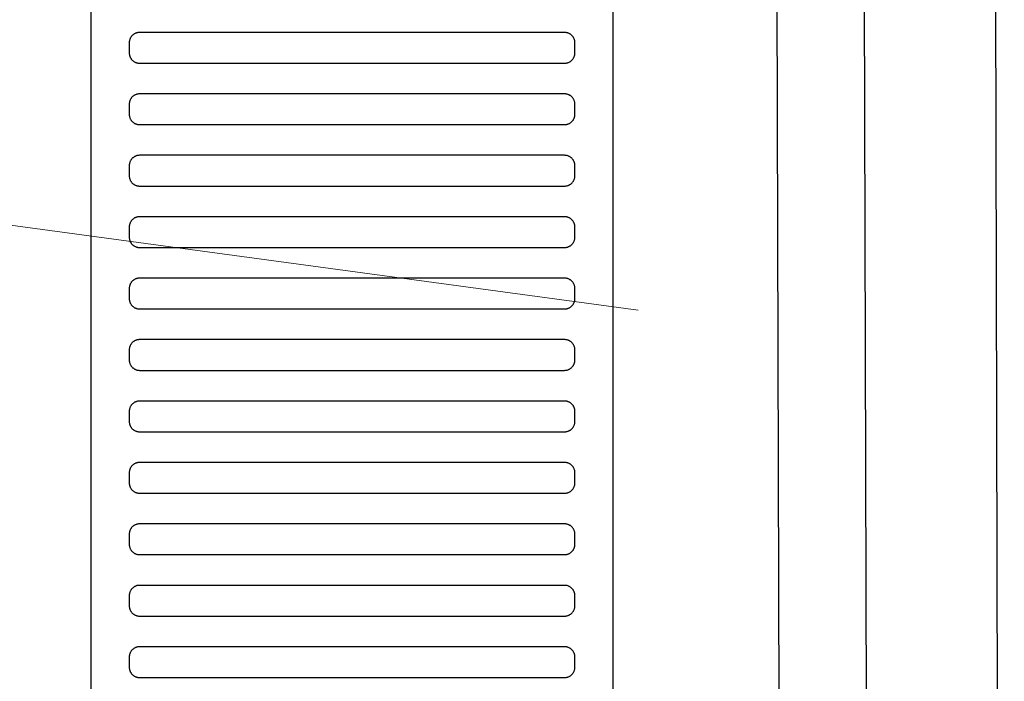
# Model space of a CAD drawing. Header units: millimetres. Extents: x -32221 to 212500, y 31663 to 93766.
# Tile 212 of 256: x 89958 to 90150, y 45884 to 46013. Entities that reach past the tile are written whole.
import ezdxf

# ---------------------------------------------------------------- set-up
doc = ezdxf.new("R2010")
doc.units = ezdxf.units.MM
doc.layers.add('kasetony', color=251, linetype='Continuous', lineweight=5)
doc.layers.add('Sciany', color=251, linetype='Continuous')
doc.layers.add('Wyposazenie', color=251, linetype='Continuous')

msp = doc.modelspace()

# ---------------------------------------------------------------- linework, layer by layer
at = {"layer": 'kasetony', "color": 251, "true_color": 0x636466}
for p, q in [((90079.009, 45956.461), (89052.803, 46095.296)), ((89052.803, 46095.296), (90079.009, 45956.461)), ((90079.009, 45956.461), (89052.803, 46095.296))]:
    msp.add_line(p, q, dxfattribs=at)
at = {"layer": 'Sciany', "color": 251, "true_color": 0x636466}
for p, q in [((90100.766, 47884.543), (90107.889, 45387.049)), ((90117.761, 47884.553), (90124.94, 45383.214)), ((90143.718, 47841.033), (90150.497, 45383.294))]:
    msp.add_line(p, q, dxfattribs=at)
at = {"layer": 'Wyposazenie', "color": 251, "true_color": 0x636466}
for points in [[(90074.156, 45814.742), (90074.156, 47329.701), (89972.156, 47329.701), (89972.156, 45814.742)], [(90064.656, 46004.701), (90064.759, 46004.704), (90064.86, 46004.712), (90064.96, 46004.724), (90065.059, 46004.742), (90065.155, 46004.764), (90065.25, 46004.791), (90065.343, 46004.823), (90065.434, 46004.859), (90065.523, 46004.899), (90065.609, 46004.943), (90065.693, 46004.991), (90065.774, 46005.043), (90065.852, 46005.099), (90065.928, 46005.158), (90066, 46005.221), (90066.07, 46005.288), (90066.136, 46005.357), (90066.199, 46005.43), (90066.258, 46005.505), (90066.314, 46005.584), (90066.366, 46005.665), (90066.414, 46005.749), (90066.458, 46005.835), (90066.499, 46005.923), (90066.534, 46006.014), (90066.566, 46006.107), (90066.593, 46006.202), (90066.615, 46006.299), (90066.633, 46006.397), (90066.646, 46006.497), (90066.653, 46006.599), (90066.656, 46006.701), (90066.656, 46008.701), (90066.653, 46008.804), (90066.646, 46008.906), (90066.633, 46009.006), (90066.615, 46009.104), (90066.593, 46009.201), (90066.566, 46009.296), (90066.534, 46009.389), (90066.499, 46009.479), (90066.458, 46009.568), (90066.414, 46009.654), (90066.366, 46009.738), (90066.314, 46009.819), (90066.258, 46009.898), (90066.199, 46009.973), (90066.136, 46010.046), (90066.07, 46010.115), (90066, 46010.181), (90065.928, 46010.244), (90065.852, 46010.304), (90065.774, 46010.36), (90065.693, 46010.412), (90065.609, 46010.46), (90065.523, 46010.504), (90065.434, 46010.544), (90065.343, 46010.58), (90065.25, 46010.611), (90065.155, 46010.638), (90065.059, 46010.661), (90064.96, 46010.678), (90064.86, 46010.691), (90064.759, 46010.699), (90064.656, 46010.701), (89981.656, 46010.701), (89981.553, 46010.699), (89981.452, 46010.691), (89981.352, 46010.678), (89981.253, 46010.661), (89981.156, 46010.638), (89981.062, 46010.611), (89980.969, 46010.58), (89980.878, 46010.544), (89980.789, 46010.504), (89980.703, 46010.46), (89980.619, 46010.412), (89980.538, 46010.36), (89980.46, 46010.304), (89980.384, 46010.244), (89980.312, 46010.181), (89980.242, 46010.115), (89980.176, 46010.046), (89980.113, 46009.973), (89980.054, 46009.898), (89979.998, 46009.819), (89979.946, 46009.738), (89979.897, 46009.654), (89979.853, 46009.568), (89979.813, 46009.479), (89979.777, 46009.389), (89979.746, 46009.296), (89979.719, 46009.201), (89979.697, 46009.104), (89979.679, 46009.006), (89979.666, 46008.906), (89979.658, 46008.804), (89979.656, 46008.701), (89979.656, 46006.701), (89979.658, 46006.599), (89979.666, 46006.497), (89979.679, 46006.397), (89979.697, 46006.299), (89979.719, 46006.202), (89979.746, 46006.107), (89979.777, 46006.014), (89979.813, 46005.923), (89979.853, 46005.835), (89979.897, 46005.749), (89979.946, 46005.665), (89979.998, 46005.584), (89980.054, 46005.505), (89980.113, 46005.43), (89980.176, 46005.357), (89980.242, 46005.288), (89980.312, 46005.221), (89980.384, 46005.158), (89980.46, 46005.099), (89980.538, 46005.043), (89980.619, 46004.991), (89980.703, 46004.943), (89980.789, 46004.899), (89980.878, 46004.859), (89980.969, 46004.823), (89981.062, 46004.791), (89981.156, 46004.764), (89981.253, 46004.742), (89981.352, 46004.724), (89981.452, 46004.712), (89981.553, 46004.704), (89981.656, 46004.701)], [(90064.656, 45992.701), (90064.759, 45992.704), (90064.86, 45992.712), (90064.96, 45992.724), (90065.059, 45992.742), (90065.155, 45992.764), (90065.25, 45992.791), (90065.343, 45992.823), (90065.434, 45992.859), (90065.523, 45992.899), (90065.609, 45992.943), (90065.693, 45992.991), (90065.774, 45993.043), (90065.852, 45993.099), (90065.928, 45993.158), (90066, 45993.221), (90066.07, 45993.288), (90066.136, 45993.357), (90066.199, 45993.43), (90066.258, 45993.505), (90066.314, 45993.584), (90066.366, 45993.665), (90066.414, 45993.749), (90066.458, 45993.835), (90066.499, 45993.923), (90066.534, 45994.014), (90066.566, 45994.107), (90066.593, 45994.202), (90066.615, 45994.299), (90066.633, 45994.397), (90066.646, 45994.497), (90066.653, 45994.599), (90066.656, 45994.701), (90066.656, 45996.701), (90066.653, 45996.804), (90066.646, 45996.906), (90066.633, 45997.006), (90066.615, 45997.104), (90066.593, 45997.201), (90066.566, 45997.296), (90066.534, 45997.389), (90066.499, 45997.479), (90066.458, 45997.568), (90066.414, 45997.654), (90066.366, 45997.738), (90066.314, 45997.819), (90066.258, 45997.898), (90066.199, 45997.973), (90066.136, 45998.046), (90066.07, 45998.115), (90066, 45998.181), (90065.928, 45998.244), (90065.852, 45998.304), (90065.774, 45998.36), (90065.693, 45998.412), (90065.609, 45998.46), (90065.523, 45998.504), (90065.434, 45998.544), (90065.343, 45998.58), (90065.25, 45998.611), (90065.155, 45998.638), (90065.059, 45998.661), (90064.96, 45998.678), (90064.86, 45998.691), (90064.759, 45998.699), (90064.656, 45998.701), (89981.656, 45998.701), (89981.553, 45998.699), (89981.452, 45998.691), (89981.352, 45998.678), (89981.253, 45998.661), (89981.156, 45998.638), (89981.062, 45998.611), (89980.969, 45998.58), (89980.878, 45998.544), (89980.789, 45998.504), (89980.703, 45998.46), (89980.619, 45998.412), (89980.538, 45998.36), (89980.46, 45998.304), (89980.384, 45998.244), (89980.312, 45998.181), (89980.242, 45998.115), (89980.176, 45998.046), (89980.113, 45997.973), (89980.054, 45997.898), (89979.998, 45997.819), (89979.946, 45997.738), (89979.897, 45997.654), (89979.853, 45997.568), (89979.813, 45997.479), (89979.777, 45997.389), (89979.746, 45997.296), (89979.719, 45997.201), (89979.697, 45997.104), (89979.679, 45997.006), (89979.666, 45996.906), (89979.658, 45996.804), (89979.656, 45996.701), (89979.656, 45994.701), (89979.658, 45994.599), (89979.666, 45994.497), (89979.679, 45994.397), (89979.697, 45994.299), (89979.719, 45994.202), (89979.746, 45994.107), (89979.777, 45994.014), (89979.813, 45993.923), (89979.853, 45993.835), (89979.897, 45993.749), (89979.946, 45993.665), (89979.998, 45993.584), (89980.054, 45993.505), (89980.113, 45993.43), (89980.176, 45993.357), (89980.242, 45993.288), (89980.312, 45993.221), (89980.384, 45993.158), (89980.46, 45993.099), (89980.538, 45993.043), (89980.619, 45992.991), (89980.703, 45992.943), (89980.789, 45992.899), (89980.878, 45992.859), (89980.969, 45992.823), (89981.062, 45992.791), (89981.156, 45992.764), (89981.253, 45992.742), (89981.352, 45992.724), (89981.452, 45992.712), (89981.553, 45992.704), (89981.656, 45992.701)], [(90064.656, 45980.701), (90064.759, 45980.704), (90064.86, 45980.712), (90064.96, 45980.724), (90065.059, 45980.742), (90065.155, 45980.764), (90065.25, 45980.791), (90065.343, 45980.823), (90065.434, 45980.859), (90065.523, 45980.899), (90065.609, 45980.943), (90065.693, 45980.991), (90065.774, 45981.043), (90065.852, 45981.099), (90065.928, 45981.158), (90066, 45981.221), (90066.07, 45981.288), (90066.136, 45981.357), (90066.199, 45981.43), (90066.258, 45981.505), (90066.314, 45981.584), (90066.366, 45981.665), (90066.414, 45981.749), (90066.458, 45981.835), (90066.499, 45981.923), (90066.534, 45982.014), (90066.566, 45982.107), (90066.593, 45982.202), (90066.615, 45982.299), (90066.633, 45982.397), (90066.646, 45982.497), (90066.653, 45982.599), (90066.656, 45982.701), (90066.656, 45984.701), (90066.653, 45984.804), (90066.646, 45984.906), (90066.633, 45985.006), (90066.615, 45985.104), (90066.593, 45985.201), (90066.566, 45985.296), (90066.534, 45985.389), (90066.499, 45985.479), (90066.458, 45985.568), (90066.414, 45985.654), (90066.366, 45985.738), (90066.314, 45985.819), (90066.258, 45985.898), (90066.199, 45985.973), (90066.136, 45986.046), (90066.07, 45986.115), (90066, 45986.181), (90065.928, 45986.244), (90065.852, 45986.304), (90065.774, 45986.36), (90065.693, 45986.412), (90065.609, 45986.46), (90065.523, 45986.504), (90065.434, 45986.544), (90065.343, 45986.58), (90065.25, 45986.611), (90065.155, 45986.638), (90065.059, 45986.661), (90064.96, 45986.678), (90064.86, 45986.691), (90064.759, 45986.699), (90064.656, 45986.701), (89981.656, 45986.701), (89981.553, 45986.699), (89981.452, 45986.691), (89981.352, 45986.678), (89981.253, 45986.661), (89981.156, 45986.638), (89981.062, 45986.611), (89980.969, 45986.58), (89980.878, 45986.544), (89980.789, 45986.504), (89980.703, 45986.46), (89980.619, 45986.412), (89980.538, 45986.36), (89980.46, 45986.304), (89980.384, 45986.244), (89980.312, 45986.181), (89980.242, 45986.115), (89980.176, 45986.046), (89980.113, 45985.973), (89980.054, 45985.898), (89979.998, 45985.819), (89979.946, 45985.738), (89979.897, 45985.654), (89979.853, 45985.568), (89979.813, 45985.479), (89979.777, 45985.389), (89979.746, 45985.296), (89979.719, 45985.201), (89979.697, 45985.104), (89979.679, 45985.006), (89979.666, 45984.906), (89979.658, 45984.804), (89979.656, 45984.701), (89979.656, 45982.701), (89979.658, 45982.599), (89979.666, 45982.497), (89979.679, 45982.397), (89979.697, 45982.299), (89979.719, 45982.202), (89979.746, 45982.107), (89979.777, 45982.014), (89979.813, 45981.923), (89979.853, 45981.835), (89979.897, 45981.749), (89979.946, 45981.665), (89979.998, 45981.584), (89980.054, 45981.505), (89980.113, 45981.43), (89980.176, 45981.357), (89980.242, 45981.288), (89980.312, 45981.221), (89980.384, 45981.158), (89980.46, 45981.099), (89980.538, 45981.043), (89980.619, 45980.991), (89980.703, 45980.943), (89980.789, 45980.899), (89980.878, 45980.859), (89980.969, 45980.823), (89981.062, 45980.791), (89981.156, 45980.764), (89981.253, 45980.742), (89981.352, 45980.724), (89981.452, 45980.712), (89981.553, 45980.704), (89981.656, 45980.701)], [(90064.656, 45968.701), (90064.759, 45968.704), (90064.86, 45968.712), (90064.96, 45968.724), (90065.059, 45968.742), (90065.155, 45968.764), (90065.25, 45968.791), (90065.343, 45968.823), (90065.434, 45968.859), (90065.523, 45968.899), (90065.609, 45968.943), (90065.693, 45968.991), (90065.774, 45969.043), (90065.852, 45969.099), (90065.928, 45969.158), (90066, 45969.221), (90066.07, 45969.288), (90066.136, 45969.357), (90066.199, 45969.43), (90066.258, 45969.505), (90066.314, 45969.584), (90066.366, 45969.665), (90066.414, 45969.749), (90066.458, 45969.835), (90066.499, 45969.923), (90066.534, 45970.014), (90066.566, 45970.107), (90066.593, 45970.202), (90066.615, 45970.299), (90066.633, 45970.397), (90066.646, 45970.497), (90066.653, 45970.599), (90066.656, 45970.701), (90066.656, 45972.701), (90066.653, 45972.804), (90066.646, 45972.906), (90066.633, 45973.006), (90066.615, 45973.104), (90066.593, 45973.201), (90066.566, 45973.296), (90066.534, 45973.389), (90066.499, 45973.479), (90066.458, 45973.568), (90066.414, 45973.654), (90066.366, 45973.738), (90066.314, 45973.819), (90066.258, 45973.898), (90066.199, 45973.973), (90066.136, 45974.046), (90066.07, 45974.115), (90066, 45974.181), (90065.928, 45974.244), (90065.852, 45974.304), (90065.774, 45974.36), (90065.693, 45974.412), (90065.609, 45974.46), (90065.523, 45974.504), (90065.434, 45974.544), (90065.343, 45974.58), (90065.25, 45974.611), (90065.155, 45974.638), (90065.059, 45974.661), (90064.96, 45974.678), (90064.86, 45974.691), (90064.759, 45974.699), (90064.656, 45974.701), (89981.656, 45974.701), (89981.553, 45974.699), (89981.452, 45974.691), (89981.352, 45974.678), (89981.253, 45974.661), (89981.156, 45974.638), (89981.062, 45974.611), (89980.969, 45974.58), (89980.878, 45974.544), (89980.789, 45974.504), (89980.703, 45974.46), (89980.619, 45974.412), (89980.538, 45974.36), (89980.46, 45974.304), (89980.384, 45974.244), (89980.312, 45974.181), (89980.242, 45974.115), (89980.176, 45974.046), (89980.113, 45973.973), (89980.054, 45973.898), (89979.998, 45973.819), (89979.946, 45973.738), (89979.897, 45973.654), (89979.853, 45973.568), (89979.813, 45973.479), (89979.777, 45973.389), (89979.746, 45973.296), (89979.719, 45973.201), (89979.697, 45973.104), (89979.679, 45973.006), (89979.666, 45972.906), (89979.658, 45972.804), (89979.656, 45972.701), (89979.656, 45970.701), (89979.658, 45970.599), (89979.666, 45970.497), (89979.679, 45970.397), (89979.697, 45970.299), (89979.719, 45970.202), (89979.746, 45970.107), (89979.777, 45970.014), (89979.813, 45969.923), (89979.853, 45969.835), (89979.897, 45969.749), (89979.946, 45969.665), (89979.998, 45969.584), (89980.054, 45969.505), (89980.113, 45969.43), (89980.176, 45969.357), (89980.242, 45969.288), (89980.312, 45969.221), (89980.384, 45969.158), (89980.46, 45969.099), (89980.538, 45969.043), (89980.619, 45968.991), (89980.703, 45968.943), (89980.789, 45968.899), (89980.878, 45968.859), (89980.969, 45968.823), (89981.062, 45968.791), (89981.156, 45968.764), (89981.253, 45968.742), (89981.352, 45968.724), (89981.452, 45968.712), (89981.553, 45968.704), (89981.656, 45968.701)], [(90064.656, 45956.701), (90064.759, 45956.704), (90064.86, 45956.712), (90064.96, 45956.724), (90065.059, 45956.742), (90065.155, 45956.764), (90065.25, 45956.791), (90065.343, 45956.823), (90065.434, 45956.859), (90065.523, 45956.899), (90065.609, 45956.943), (90065.693, 45956.991), (90065.774, 45957.043), (90065.852, 45957.099), (90065.928, 45957.158), (90066, 45957.221), (90066.07, 45957.288), (90066.136, 45957.357), (90066.199, 45957.43), (90066.258, 45957.505), (90066.314, 45957.584), (90066.366, 45957.665), (90066.414, 45957.749), (90066.458, 45957.835), (90066.499, 45957.923), (90066.534, 45958.014), (90066.566, 45958.107), (90066.593, 45958.202), (90066.615, 45958.299), (90066.633, 45958.397), (90066.646, 45958.497), (90066.653, 45958.599), (90066.656, 45958.701), (90066.656, 45960.701), (90066.653, 45960.804), (90066.646, 45960.906), (90066.633, 45961.006), (90066.615, 45961.104), (90066.593, 45961.201), (90066.566, 45961.296), (90066.534, 45961.389), (90066.499, 45961.479), (90066.458, 45961.568), (90066.414, 45961.654), (90066.366, 45961.738), (90066.314, 45961.819), (90066.258, 45961.898), (90066.199, 45961.973), (90066.136, 45962.046), (90066.07, 45962.115), (90066, 45962.181), (90065.928, 45962.244), (90065.852, 45962.304), (90065.774, 45962.36), (90065.693, 45962.412), (90065.609, 45962.46), (90065.523, 45962.504), (90065.434, 45962.544), (90065.343, 45962.58), (90065.25, 45962.611), (90065.155, 45962.638), (90065.059, 45962.661), (90064.96, 45962.678), (90064.86, 45962.691), (90064.759, 45962.699), (90064.656, 45962.701), (89981.656, 45962.701), (89981.553, 45962.699), (89981.452, 45962.691), (89981.352, 45962.678), (89981.253, 45962.661), (89981.156, 45962.638), (89981.062, 45962.611), (89980.969, 45962.58), (89980.878, 45962.544), (89980.789, 45962.504), (89980.703, 45962.46), (89980.619, 45962.412), (89980.538, 45962.36), (89980.46, 45962.304), (89980.384, 45962.244), (89980.312, 45962.181), (89980.242, 45962.115), (89980.176, 45962.046), (89980.113, 45961.973), (89980.054, 45961.898), (89979.998, 45961.819), (89979.946, 45961.738), (89979.897, 45961.654), (89979.853, 45961.568), (89979.813, 45961.479), (89979.777, 45961.389), (89979.746, 45961.296), (89979.719, 45961.201), (89979.697, 45961.104), (89979.679, 45961.006), (89979.666, 45960.906), (89979.658, 45960.804), (89979.656, 45960.701), (89979.656, 45958.701), (89979.658, 45958.599), (89979.666, 45958.497), (89979.679, 45958.397), (89979.697, 45958.299), (89979.719, 45958.202), (89979.746, 45958.107), (89979.777, 45958.014), (89979.813, 45957.923), (89979.853, 45957.835), (89979.897, 45957.749), (89979.946, 45957.665), (89979.998, 45957.584), (89980.054, 45957.505), (89980.113, 45957.43), (89980.176, 45957.357), (89980.242, 45957.288), (89980.312, 45957.221), (89980.384, 45957.158), (89980.46, 45957.099), (89980.538, 45957.043), (89980.619, 45956.991), (89980.703, 45956.943), (89980.789, 45956.899), (89980.878, 45956.859), (89980.969, 45956.823), (89981.062, 45956.791), (89981.156, 45956.764), (89981.253, 45956.742), (89981.352, 45956.724), (89981.452, 45956.712), (89981.553, 45956.704), (89981.656, 45956.701)], [(90064.656, 45944.701), (90064.759, 45944.704), (90064.86, 45944.712), (90064.96, 45944.724), (90065.059, 45944.742), (90065.155, 45944.764), (90065.25, 45944.791), (90065.343, 45944.823), (90065.434, 45944.859), (90065.523, 45944.899), (90065.609, 45944.943), (90065.693, 45944.991), (90065.774, 45945.043), (90065.852, 45945.099), (90065.928, 45945.158), (90066, 45945.221), (90066.07, 45945.288), (90066.136, 45945.357), (90066.199, 45945.43), (90066.258, 45945.505), (90066.314, 45945.584), (90066.366, 45945.665), (90066.414, 45945.749), (90066.458, 45945.835), (90066.499, 45945.923), (90066.534, 45946.014), (90066.566, 45946.107), (90066.593, 45946.202), (90066.615, 45946.299), (90066.633, 45946.397), (90066.646, 45946.497), (90066.653, 45946.599), (90066.656, 45946.701), (90066.656, 45948.701), (90066.653, 45948.804), (90066.646, 45948.906), (90066.633, 45949.006), (90066.615, 45949.104), (90066.593, 45949.201), (90066.566, 45949.296), (90066.534, 45949.389), (90066.499, 45949.479), (90066.458, 45949.568), (90066.414, 45949.654), (90066.366, 45949.738), (90066.314, 45949.819), (90066.258, 45949.898), (90066.199, 45949.973), (90066.136, 45950.046), (90066.07, 45950.115), (90066, 45950.181), (90065.928, 45950.244), (90065.852, 45950.304), (90065.774, 45950.36), (90065.693, 45950.412), (90065.609, 45950.46), (90065.523, 45950.504), (90065.434, 45950.544), (90065.343, 45950.58), (90065.25, 45950.611), (90065.155, 45950.638), (90065.059, 45950.661), (90064.96, 45950.678), (90064.86, 45950.691), (90064.759, 45950.699), (90064.656, 45950.701), (89981.656, 45950.701), (89981.553, 45950.699), (89981.452, 45950.691), (89981.352, 45950.678), (89981.253, 45950.661), (89981.156, 45950.638), (89981.062, 45950.611), (89980.969, 45950.58), (89980.878, 45950.544), (89980.789, 45950.504), (89980.703, 45950.46), (89980.619, 45950.412), (89980.538, 45950.36), (89980.46, 45950.304), (89980.384, 45950.244), (89980.312, 45950.181), (89980.242, 45950.115), (89980.176, 45950.046), (89980.113, 45949.973), (89980.054, 45949.898), (89979.998, 45949.819), (89979.946, 45949.738), (89979.897, 45949.654), (89979.853, 45949.568), (89979.813, 45949.479), (89979.777, 45949.389), (89979.746, 45949.296), (89979.719, 45949.201), (89979.697, 45949.104), (89979.679, 45949.006), (89979.666, 45948.906), (89979.658, 45948.804), (89979.656, 45948.701), (89979.656, 45946.701), (89979.658, 45946.599), (89979.666, 45946.497), (89979.679, 45946.397), (89979.697, 45946.299), (89979.719, 45946.202), (89979.746, 45946.107), (89979.777, 45946.014), (89979.813, 45945.923), (89979.853, 45945.835), (89979.897, 45945.749), (89979.946, 45945.665), (89979.998, 45945.584), (89980.054, 45945.505), (89980.113, 45945.43), (89980.176, 45945.357), (89980.242, 45945.288), (89980.312, 45945.221), (89980.384, 45945.158), (89980.46, 45945.099), (89980.538, 45945.043), (89980.619, 45944.991), (89980.703, 45944.943), (89980.789, 45944.899), (89980.878, 45944.859), (89980.969, 45944.823), (89981.062, 45944.791), (89981.156, 45944.764), (89981.253, 45944.742), (89981.352, 45944.724), (89981.452, 45944.712), (89981.553, 45944.704), (89981.656, 45944.701)], [(90064.656, 45932.701), (90064.759, 45932.704), (90064.86, 45932.712), (90064.96, 45932.724), (90065.059, 45932.742), (90065.155, 45932.764), (90065.25, 45932.791), (90065.343, 45932.823), (90065.434, 45932.859), (90065.523, 45932.899), (90065.609, 45932.943), (90065.693, 45932.991), (90065.774, 45933.043), (90065.852, 45933.099), (90065.928, 45933.158), (90066, 45933.221), (90066.07, 45933.288), (90066.136, 45933.357), (90066.199, 45933.43), (90066.258, 45933.505), (90066.314, 45933.584), (90066.366, 45933.665), (90066.414, 45933.749), (90066.458, 45933.835), (90066.499, 45933.923), (90066.534, 45934.014), (90066.566, 45934.107), (90066.593, 45934.202), (90066.615, 45934.299), (90066.633, 45934.397), (90066.646, 45934.497), (90066.653, 45934.599), (90066.656, 45934.701), (90066.656, 45936.701), (90066.653, 45936.804), (90066.646, 45936.906), (90066.633, 45937.006), (90066.615, 45937.104), (90066.593, 45937.201), (90066.566, 45937.296), (90066.534, 45937.389), (90066.499, 45937.479), (90066.458, 45937.568), (90066.414, 45937.654), (90066.366, 45937.738), (90066.314, 45937.819), (90066.258, 45937.898), (90066.199, 45937.973), (90066.136, 45938.046), (90066.07, 45938.115), (90066, 45938.181), (90065.928, 45938.244), (90065.852, 45938.304), (90065.774, 45938.36), (90065.693, 45938.412), (90065.609, 45938.46), (90065.523, 45938.504), (90065.434, 45938.544), (90065.343, 45938.58), (90065.25, 45938.611), (90065.155, 45938.638), (90065.059, 45938.661), (90064.96, 45938.678), (90064.86, 45938.691), (90064.759, 45938.699), (90064.656, 45938.701), (89981.656, 45938.701), (89981.553, 45938.699), (89981.452, 45938.691), (89981.352, 45938.678), (89981.253, 45938.661), (89981.156, 45938.638), (89981.062, 45938.611), (89980.969, 45938.58), (89980.878, 45938.544), (89980.789, 45938.504), (89980.703, 45938.46), (89980.619, 45938.412), (89980.538, 45938.36), (89980.46, 45938.304), (89980.384, 45938.244), (89980.312, 45938.181), (89980.242, 45938.115), (89980.176, 45938.046), (89980.113, 45937.973), (89980.054, 45937.898), (89979.998, 45937.819), (89979.946, 45937.738), (89979.897, 45937.654), (89979.853, 45937.568), (89979.813, 45937.479), (89979.777, 45937.389), (89979.746, 45937.296), (89979.719, 45937.201), (89979.697, 45937.104), (89979.679, 45937.006), (89979.666, 45936.906), (89979.658, 45936.804), (89979.656, 45936.701), (89979.656, 45934.701), (89979.658, 45934.599), (89979.666, 45934.497), (89979.679, 45934.397), (89979.697, 45934.299), (89979.719, 45934.202), (89979.746, 45934.107), (89979.777, 45934.014), (89979.813, 45933.923), (89979.853, 45933.835), (89979.897, 45933.749), (89979.946, 45933.665), (89979.998, 45933.584), (89980.054, 45933.505), (89980.113, 45933.43), (89980.176, 45933.357), (89980.242, 45933.288), (89980.312, 45933.221), (89980.384, 45933.158), (89980.46, 45933.099), (89980.538, 45933.043), (89980.619, 45932.991), (89980.703, 45932.943), (89980.789, 45932.899), (89980.878, 45932.859), (89980.969, 45932.823), (89981.062, 45932.791), (89981.156, 45932.764), (89981.253, 45932.742), (89981.352, 45932.724), (89981.452, 45932.712), (89981.553, 45932.704), (89981.656, 45932.701)], [(90064.656, 45920.701), (90064.759, 45920.704), (90064.86, 45920.712), (90064.96, 45920.724), (90065.059, 45920.742), (90065.155, 45920.764), (90065.25, 45920.791), (90065.343, 45920.823), (90065.434, 45920.859), (90065.523, 45920.899), (90065.609, 45920.943), (90065.693, 45920.991), (90065.774, 45921.043), (90065.852, 45921.099), (90065.928, 45921.158), (90066, 45921.221), (90066.07, 45921.288), (90066.136, 45921.357), (90066.199, 45921.43), (90066.258, 45921.505), (90066.314, 45921.584), (90066.366, 45921.665), (90066.414, 45921.749), (90066.458, 45921.835), (90066.499, 45921.923), (90066.534, 45922.014), (90066.566, 45922.107), (90066.593, 45922.202), (90066.615, 45922.299), (90066.633, 45922.397), (90066.646, 45922.497), (90066.653, 45922.599), (90066.656, 45922.701), (90066.656, 45924.701), (90066.653, 45924.804), (90066.646, 45924.906), (90066.633, 45925.006), (90066.615, 45925.104), (90066.593, 45925.201), (90066.566, 45925.296), (90066.534, 45925.389), (90066.499, 45925.479), (90066.458, 45925.568), (90066.414, 45925.654), (90066.366, 45925.738), (90066.314, 45925.819), (90066.258, 45925.898), (90066.199, 45925.973), (90066.136, 45926.046), (90066.07, 45926.115), (90066, 45926.181), (90065.928, 45926.244), (90065.852, 45926.304), (90065.774, 45926.36), (90065.693, 45926.412), (90065.609, 45926.46), (90065.523, 45926.504), (90065.434, 45926.544), (90065.343, 45926.58), (90065.25, 45926.611), (90065.155, 45926.638), (90065.059, 45926.661), (90064.96, 45926.678), (90064.86, 45926.691), (90064.759, 45926.699), (90064.656, 45926.701), (89981.656, 45926.701), (89981.553, 45926.699), (89981.452, 45926.691), (89981.352, 45926.678), (89981.253, 45926.661), (89981.156, 45926.638), (89981.062, 45926.611), (89980.969, 45926.58), (89980.878, 45926.544), (89980.789, 45926.504), (89980.703, 45926.46), (89980.619, 45926.412), (89980.538, 45926.36), (89980.46, 45926.304), (89980.384, 45926.244), (89980.312, 45926.181), (89980.242, 45926.115), (89980.176, 45926.046), (89980.113, 45925.973), (89980.054, 45925.898), (89979.998, 45925.819), (89979.946, 45925.738), (89979.897, 45925.654), (89979.853, 45925.568), (89979.813, 45925.479), (89979.777, 45925.389), (89979.746, 45925.296), (89979.719, 45925.201), (89979.697, 45925.104), (89979.679, 45925.006), (89979.666, 45924.906), (89979.658, 45924.804), (89979.656, 45924.701), (89979.656, 45922.701), (89979.658, 45922.599), (89979.666, 45922.497), (89979.679, 45922.397), (89979.697, 45922.299), (89979.719, 45922.202), (89979.746, 45922.107), (89979.777, 45922.014), (89979.813, 45921.923), (89979.853, 45921.835), (89979.897, 45921.749), (89979.946, 45921.665), (89979.998, 45921.584), (89980.054, 45921.505), (89980.113, 45921.43), (89980.176, 45921.357), (89980.242, 45921.288), (89980.312, 45921.221), (89980.384, 45921.158), (89980.46, 45921.099), (89980.538, 45921.043), (89980.619, 45920.991), (89980.703, 45920.943), (89980.789, 45920.899), (89980.878, 45920.859), (89980.969, 45920.823), (89981.062, 45920.791), (89981.156, 45920.764), (89981.253, 45920.742), (89981.352, 45920.724), (89981.452, 45920.712), (89981.553, 45920.704), (89981.656, 45920.701)], [(90064.656, 45908.701), (90064.759, 45908.704), (90064.86, 45908.712), (90064.96, 45908.724), (90065.059, 45908.742), (90065.155, 45908.764), (90065.25, 45908.791), (90065.343, 45908.823), (90065.434, 45908.859), (90065.523, 45908.899), (90065.609, 45908.943), (90065.693, 45908.991), (90065.774, 45909.043), (90065.852, 45909.099), (90065.928, 45909.158), (90066, 45909.221), (90066.07, 45909.288), (90066.136, 45909.357), (90066.199, 45909.43), (90066.258, 45909.505), (90066.314, 45909.584), (90066.366, 45909.665), (90066.414, 45909.749), (90066.458, 45909.835), (90066.499, 45909.923), (90066.534, 45910.014), (90066.566, 45910.107), (90066.593, 45910.202), (90066.615, 45910.299), (90066.633, 45910.397), (90066.646, 45910.497), (90066.653, 45910.599), (90066.656, 45910.701), (90066.656, 45912.701), (90066.653, 45912.804), (90066.646, 45912.906), (90066.633, 45913.006), (90066.615, 45913.104), (90066.593, 45913.201), (90066.566, 45913.296), (90066.534, 45913.389), (90066.499, 45913.479), (90066.458, 45913.568), (90066.414, 45913.654), (90066.366, 45913.738), (90066.314, 45913.819), (90066.258, 45913.898), (90066.199, 45913.973), (90066.136, 45914.046), (90066.07, 45914.115), (90066, 45914.181), (90065.928, 45914.244), (90065.852, 45914.304), (90065.774, 45914.36), (90065.693, 45914.412), (90065.609, 45914.46), (90065.523, 45914.504), (90065.434, 45914.544), (90065.343, 45914.58), (90065.25, 45914.611), (90065.155, 45914.638), (90065.059, 45914.661), (90064.96, 45914.678), (90064.86, 45914.691), (90064.759, 45914.699), (90064.656, 45914.701), (89981.656, 45914.701), (89981.553, 45914.699), (89981.452, 45914.691), (89981.352, 45914.678), (89981.253, 45914.661), (89981.156, 45914.638), (89981.062, 45914.611), (89980.969, 45914.58), (89980.878, 45914.544), (89980.789, 45914.504), (89980.703, 45914.46), (89980.619, 45914.412), (89980.538, 45914.36), (89980.46, 45914.304), (89980.384, 45914.244), (89980.312, 45914.181), (89980.242, 45914.115), (89980.176, 45914.046), (89980.113, 45913.973), (89980.054, 45913.898), (89979.998, 45913.819), (89979.946, 45913.738), (89979.897, 45913.654), (89979.853, 45913.568), (89979.813, 45913.479), (89979.777, 45913.389), (89979.746, 45913.296), (89979.719, 45913.201), (89979.697, 45913.104), (89979.679, 45913.006), (89979.666, 45912.906), (89979.658, 45912.804), (89979.656, 45912.701), (89979.656, 45910.701), (89979.658, 45910.599), (89979.666, 45910.497), (89979.679, 45910.397), (89979.697, 45910.299), (89979.719, 45910.202), (89979.746, 45910.107), (89979.777, 45910.014), (89979.813, 45909.923), (89979.853, 45909.835), (89979.897, 45909.749), (89979.946, 45909.665), (89979.998, 45909.584), (89980.054, 45909.505), (89980.113, 45909.43), (89980.176, 45909.357), (89980.242, 45909.288), (89980.312, 45909.221), (89980.384, 45909.158), (89980.46, 45909.099), (89980.538, 45909.043), (89980.619, 45908.991), (89980.703, 45908.943), (89980.789, 45908.899), (89980.878, 45908.859), (89980.969, 45908.823), (89981.062, 45908.791), (89981.156, 45908.764), (89981.253, 45908.742), (89981.352, 45908.724), (89981.452, 45908.712), (89981.553, 45908.704), (89981.656, 45908.701)], [(90064.656, 45896.701), (90064.759, 45896.704), (90064.86, 45896.712), (90064.96, 45896.724), (90065.059, 45896.742), (90065.155, 45896.764), (90065.25, 45896.791), (90065.343, 45896.823), (90065.434, 45896.859), (90065.523, 45896.899), (90065.609, 45896.943), (90065.693, 45896.991), (90065.774, 45897.043), (90065.852, 45897.099), (90065.928, 45897.158), (90066, 45897.221), (90066.07, 45897.288), (90066.136, 45897.357), (90066.199, 45897.43), (90066.258, 45897.505), (90066.314, 45897.584), (90066.366, 45897.665), (90066.414, 45897.749), (90066.458, 45897.835), (90066.499, 45897.923), (90066.534, 45898.014), (90066.566, 45898.107), (90066.593, 45898.202), (90066.615, 45898.299), (90066.633, 45898.397), (90066.646, 45898.497), (90066.653, 45898.599), (90066.656, 45898.701), (90066.656, 45900.701), (90066.653, 45900.804), (90066.646, 45900.906), (90066.633, 45901.006), (90066.615, 45901.104), (90066.593, 45901.201), (90066.566, 45901.296), (90066.534, 45901.389), (90066.499, 45901.479), (90066.458, 45901.568), (90066.414, 45901.654), (90066.366, 45901.738), (90066.314, 45901.819), (90066.258, 45901.898), (90066.199, 45901.973), (90066.136, 45902.046), (90066.07, 45902.115), (90066, 45902.181), (90065.928, 45902.244), (90065.852, 45902.304), (90065.774, 45902.36), (90065.693, 45902.412), (90065.609, 45902.46), (90065.523, 45902.504), (90065.434, 45902.544), (90065.343, 45902.58), (90065.25, 45902.611), (90065.155, 45902.638), (90065.059, 45902.661), (90064.96, 45902.678), (90064.86, 45902.691), (90064.759, 45902.699), (90064.656, 45902.701), (89981.656, 45902.701), (89981.553, 45902.699), (89981.452, 45902.691), (89981.352, 45902.678), (89981.253, 45902.661), (89981.156, 45902.638), (89981.062, 45902.611), (89980.969, 45902.58), (89980.878, 45902.544), (89980.789, 45902.504), (89980.703, 45902.46), (89980.619, 45902.412), (89980.538, 45902.36), (89980.46, 45902.304), (89980.384, 45902.244), (89980.312, 45902.181), (89980.242, 45902.115), (89980.176, 45902.046), (89980.113, 45901.973), (89980.054, 45901.898), (89979.998, 45901.819), (89979.946, 45901.738), (89979.897, 45901.654), (89979.853, 45901.568), (89979.813, 45901.479), (89979.777, 45901.389), (89979.746, 45901.296), (89979.719, 45901.201), (89979.697, 45901.104), (89979.679, 45901.006), (89979.666, 45900.906), (89979.658, 45900.804), (89979.656, 45900.701), (89979.656, 45898.701), (89979.658, 45898.599), (89979.666, 45898.497), (89979.679, 45898.397), (89979.697, 45898.299), (89979.719, 45898.202), (89979.746, 45898.107), (89979.777, 45898.014), (89979.813, 45897.923), (89979.853, 45897.835), (89979.897, 45897.749), (89979.946, 45897.665), (89979.998, 45897.584), (89980.054, 45897.505), (89980.113, 45897.43), (89980.176, 45897.357), (89980.242, 45897.288), (89980.312, 45897.221), (89980.384, 45897.158), (89980.46, 45897.099), (89980.538, 45897.043), (89980.619, 45896.991), (89980.703, 45896.943), (89980.789, 45896.899), (89980.878, 45896.859), (89980.969, 45896.823), (89981.062, 45896.791), (89981.156, 45896.764), (89981.253, 45896.742), (89981.352, 45896.724), (89981.452, 45896.712), (89981.553, 45896.704), (89981.656, 45896.701)], [(90064.656, 45884.701), (90064.759, 45884.704), (90064.86, 45884.712), (90064.96, 45884.724), (90065.059, 45884.742), (90065.155, 45884.764), (90065.25, 45884.791), (90065.343, 45884.823), (90065.434, 45884.859), (90065.523, 45884.899), (90065.609, 45884.943), (90065.693, 45884.991), (90065.774, 45885.043), (90065.852, 45885.099), (90065.928, 45885.158), (90066, 45885.221), (90066.07, 45885.288), (90066.136, 45885.357), (90066.199, 45885.43), (90066.258, 45885.505), (90066.314, 45885.584), (90066.366, 45885.665), (90066.414, 45885.749), (90066.458, 45885.835), (90066.499, 45885.923), (90066.534, 45886.014), (90066.566, 45886.107), (90066.593, 45886.202), (90066.615, 45886.299), (90066.633, 45886.397), (90066.646, 45886.497), (90066.653, 45886.599), (90066.656, 45886.701), (90066.656, 45888.701), (90066.653, 45888.804), (90066.646, 45888.906), (90066.633, 45889.006), (90066.615, 45889.104), (90066.593, 45889.201), (90066.566, 45889.296), (90066.534, 45889.389), (90066.499, 45889.479), (90066.458, 45889.568), (90066.414, 45889.654), (90066.366, 45889.738), (90066.314, 45889.819), (90066.258, 45889.898), (90066.199, 45889.973), (90066.136, 45890.046), (90066.07, 45890.115), (90066, 45890.181), (90065.928, 45890.244), (90065.852, 45890.304), (90065.774, 45890.36), (90065.693, 45890.412), (90065.609, 45890.46), (90065.523, 45890.504), (90065.434, 45890.544), (90065.343, 45890.58), (90065.25, 45890.611), (90065.155, 45890.638), (90065.059, 45890.661), (90064.96, 45890.678), (90064.86, 45890.691), (90064.759, 45890.699), (90064.656, 45890.701), (89981.656, 45890.701), (89981.553, 45890.699), (89981.452, 45890.691), (89981.352, 45890.678), (89981.253, 45890.661), (89981.156, 45890.638), (89981.062, 45890.611), (89980.969, 45890.58), (89980.878, 45890.544), (89980.789, 45890.504), (89980.703, 45890.46), (89980.619, 45890.412), (89980.538, 45890.36), (89980.46, 45890.304), (89980.384, 45890.244), (89980.312, 45890.181), (89980.242, 45890.115), (89980.176, 45890.046), (89980.113, 45889.973), (89980.054, 45889.898), (89979.998, 45889.819), (89979.946, 45889.738), (89979.897, 45889.654), (89979.853, 45889.568), (89979.813, 45889.479), (89979.777, 45889.389), (89979.746, 45889.296), (89979.719, 45889.201), (89979.697, 45889.104), (89979.679, 45889.006), (89979.666, 45888.906), (89979.658, 45888.804), (89979.656, 45888.701), (89979.656, 45886.701), (89979.658, 45886.599), (89979.666, 45886.497), (89979.679, 45886.397), (89979.697, 45886.299), (89979.719, 45886.202), (89979.746, 45886.107), (89979.777, 45886.014), (89979.813, 45885.923), (89979.853, 45885.835), (89979.897, 45885.749), (89979.946, 45885.665), (89979.998, 45885.584), (89980.054, 45885.505), (89980.113, 45885.43), (89980.176, 45885.357), (89980.242, 45885.288), (89980.312, 45885.221), (89980.384, 45885.158), (89980.46, 45885.099), (89980.538, 45885.043), (89980.619, 45884.991), (89980.703, 45884.943), (89980.789, 45884.899), (89980.878, 45884.859), (89980.969, 45884.823), (89981.062, 45884.791), (89981.156, 45884.764), (89981.253, 45884.742), (89981.352, 45884.724), (89981.452, 45884.712), (89981.553, 45884.704), (89981.656, 45884.701)]]:
    msp.add_lwpolyline(points, close=True, dxfattribs=at)

doc.saveas('drawing.dxf')
